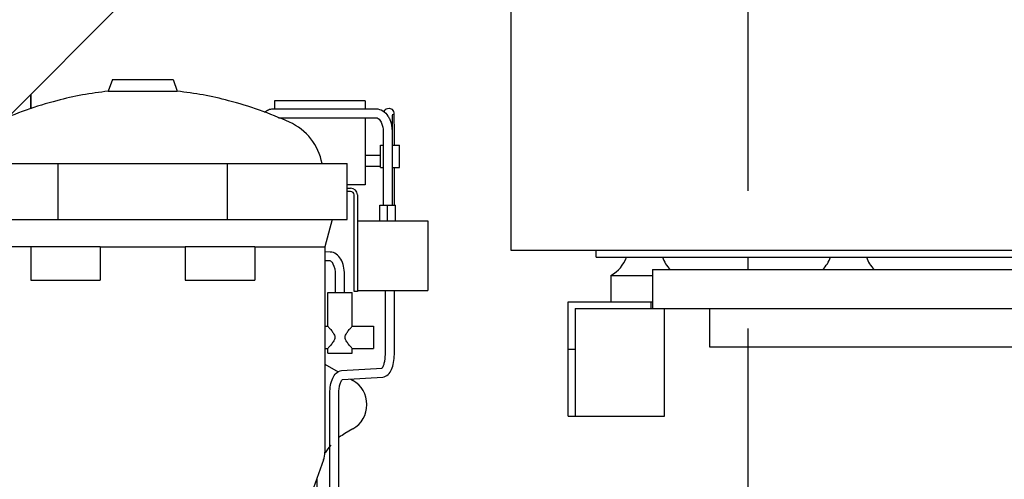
# Model space of a CAD drawing. Header units: millimetres. Extents: x 0 to 1189, y 0 to 841.
# Tile 38 of 135: x 396 to 432, y 279 to 295. Entities that reach past the tile are written whole.
import ezdxf

# ---------------------------------------------------------------- set-up
doc = ezdxf.new("R2010")
doc.units = ezdxf.units.MM
doc.header["$LTSCALE"] = 65.395
doc.linetypes.add('CENTER', pattern=[0.6, 0.375, -0.075, 0.075, -0.075])
for name, color, linetype in [('25007_030000_IMO-2_SKL_PBL1929', 7, 'CONTINUOUS'), ('25007_060000_IMO-2_SKL_PBL1882', 7, 'CONTINUOUS'), ('25007_060000_IMO-2_SKL_PBL1883', 7, 'CONTINUOUS'), ('25007_060000_IMO-2_SKL_PBL1884', 7, 'CONTINUOUS'), ('25007_060000_IMO-2_SKL_PBL1885', 7, 'CONTINUOUS'), ('25007_060000_IMO-2_SKL_PBL1886', 7, 'CONTINUOUS'), ('25007_060000_IMO-2_SKL_PBL1887', 7, 'CONTINUOUS'), ('25007_060000_IMO-2_SKL_PBL1888', 7, 'CONTINUOUS'), ('25007_060000_IMO-2_SKL_PBL1889', 7, 'CONTINUOUS'), ('25007_060000_IMO-2_SKL_PBL1891', 7, 'CONTINUOUS'), ('25007_060000_IMO-2_SKL_PBL1892', 7, 'CONTINUOUS'), ('25007_060000_IMO-2_SKL_PBL1894', 7, 'CONTINUOUS'), ('25007_060000_IMO-2_SKL_PBL1896', 7, 'CONTINUOUS'), ('25007_060000_IMO-2_SKL_PBL1897', 7, 'CONTINUOUS'), ('25007_060000_IMO-2_SKL_PBL1898', 7, 'CONTINUOUS'), ('25007_060000_IMO-2_SKL_PBL1899', 7, 'CONTINUOUS'), ('25007_060000_TLKGS_KGS_V_ABL1728', 7, 'CONTINUOUS'), ('25007_061000_TLKGS_KGS_V_ABL1762', 7, 'CONTINUOUS'), ('25007_062000_TLKGS_KGS_TL_V_ABL1729', 7, 'CONTINUOUS'), ('25007_116500_03_SIMPLE1_A_ABL1890', 7, 'CONTINUOUS'), ('25007_210700_21_SIMPLE1_A_ABL1928', 7, 'CONTINUOUS'), ('25007_452000_10_SIMPLE1_A_ABL1877', 7, 'CONTINUOUS'), ('25007_634500_05_SIMPLE1_A_ABL1865', 7, 'CONTINUOUS'), ('25007_641000_05_SIMPLE1_E_ABL1763', 7, 'CONTINUOUS'), ('25007_644000_01_SIMPLE1_C_ABL1811', 7, 'CONTINUOUS'), ('25007_644000_02_SIMPLE1_C_ABL1852', 7, 'CONTINUOUS'), ('25007_724700_04_SIMPLE1_A_ABL1730', 7, 'CONTINUOUS'), ('25007_725500_29_SIMPLE1_X#AF1_ABL1734', 7, 'CONTINUOUS'), ('25007_728000_05_SIMPLE1_F_ABL1740', 7, 'CONTINUOUS'), ('25007_765000_05_SIMPLE1_T1_X_PBL1843', 7, 'CONTINUOUS'), ('25007_765000_05_SIMPLE1_X_ABL1842', 7, 'CONTINUOUS'), ('25007_766000_04_SIMPLE1_X_ABL1895', 7, 'CONTINUOUS'), ('25007_833000_15_SIMPLE1_D_ABL1736', 7, 'CONTINUOUS'), ('25007_833000_15_SIMPLE1_T1_D_PBL1787', 7, 'CONTINUOUS'), ('25007_833200_01_SIMPLE1_X_ABL1732', 7, 'CONTINUOUS'), ('25007_884500_27_SIMPLE1_T1_X_PBL1924', 7, 'CONTINUOUS'), ('25007_884500_27_SIMPLE1_T3_X_PBL1920', 7, 'CONTINUOUS'), ('25007_884500_27_SIMPLE1_X_ABL1893', 7, 'CONTINUOUS'), ('25097_000000_IMO-2_SKL_PBL1901', 7, 'CONTINUOUS'), ('25097_000000_IMO-2_SKL_PBL1902', 7, 'CONTINUOUS'), ('25097_000000_IMO-2_SKL_PBL1903', 7, 'CONTINUOUS'), ('25097_000000_IMO-2_SKL_PBL1905', 7, 'CONTINUOUS'), ('25097_000000_IMO-2_SKL_PBL1907', 7, 'CONTINUOUS'), ('25097_000000_IMO-2_SKL_PBL1909', 7, 'CONTINUOUS'), ('25097_000000_IMO-2_SKL_PBL1910', 7, 'CONTINUOUS'), ('25097_000000_IMO-2_SKL_PBL1913', 7, 'CONTINUOUS'), ('25097_000000_TLKGS_MARKETING_ABL1723', 7, 'CONTINUOUS'), ('25097_000000_TRENNSTELLEN_TLKGS_PBL1904', 7, 'CONTINUOUS'), ('25097_030000_TLKGS_V_ABL1724', 7, 'CONTINUOUS'), ('25097_100000_TLKGS_V_ABL1879', 7, 'CONTINUOUS'), ('25097_111000_21_SIMPLE1_A_ABL1880', 7, 'CONTINUOUS'), ('25097_111000_21_SIMPLE1_T1_A_PBL1881', 7, 'CONTINUOUS'), ('25097_111200_24_SIMPLE1_X_ABL1906', 7, 'CONTINUOUS'), ('25097_171000_21_SIMPLE1_A_ABL1900', 7, 'CONTINUOUS'), ('25097_200000_TLKGS_V_ABL1927', 7, 'CONTINUOUS'), ('25097_700000_TLKGS_V_ABL1725', 7, 'CONTINUOUS'), ('25097_727000_27_SIMPLE1_B_ABL1726', 7, 'CONTINUOUS'), ('25097_727200_01_SIMPLE1_X_ABL1908', 7, 'CONTINUOUS'), ('25097_800000_TLKGS_V_ABL1911', 7, 'CONTINUOUS'), ('25097_832000_02_SIMPLE1_C_ABL1912', 7, 'CONTINUOUS'), ('9M25C_GENSET_STD_GRUNDRAHMEN_ABL1805', 7, 'CONTINUOUS'), ('9M25C_GENSET_STD_VERROHRUNG_ABL1743', 7, 'CONTINUOUS'), ('new_view_7_VBL1720', 7, 'CONTINUOUS')]:
    doc.layers.add(name, color=color, linetype=linetype)

# ---------------------------------------------------------------- blocks, each defined once
blk = doc.blocks.new('25097_000000_IMO-2_SKL_PBL1910', base_point=(488.34, 279.1))
at = {"layer": '25097_000000_IMO-2_SKL_PBL1910', "color": 40, "linetype": 'Continuous'}
blk.add_line((396.8, 291.772), (396.8, 292.284), dxfattribs=at)
blk = doc.blocks.new('25097_727000_27_SIMPLE1_B_ABL1726', base_point=(467.675, 307.393))
at = {"layer": '25097_000000_IMO-2_SKL_PBL1910'}
blk.add_blockref('25097_000000_IMO-2_SKL_PBL1910', (488.34, 279.1), dxfattribs=at)
blk = doc.blocks.new('25097_000000_IMO-2_SKL_PBL1909', base_point=(488.34, 279.1))
at = {"layer": '25097_000000_IMO-2_SKL_PBL1909', "color": 40, "linetype": 'Continuous'}
blk.add_line((396.8, 291.772), (396.8, 292.284), dxfattribs=at)
blk = doc.blocks.new('25097_727200_01_SIMPLE1_X_ABL1908', base_point=(488.34, 282.3801))
at = {"layer": '25097_000000_IMO-2_SKL_PBL1909'}
blk.add_blockref('25097_000000_IMO-2_SKL_PBL1909', (488.34, 279.1), dxfattribs=at)
blk = doc.blocks.new('25097_700000_TLKGS_V_ABL1725', base_point=(467.675, 307.393))
at = {"layer": '25097_727000_27_SIMPLE1_B_ABL1726'}
blk.add_blockref('25097_727000_27_SIMPLE1_B_ABL1726', (467.675, 307.393), dxfattribs=at)
at = {"layer": '25097_727200_01_SIMPLE1_X_ABL1908'}
blk.add_blockref('25097_727200_01_SIMPLE1_X_ABL1908', (488.34, 282.38), dxfattribs=at)
blk = doc.blocks.new('25097_111000_21_SIMPLE1_T1_A_PBL1881', base_point=(488.7, 279.1))
at = {"layer": '25097_111000_21_SIMPLE1_T1_A_PBL1881', "color": 7, "linetype": 'Continuous'}
blk.add_line((396.8, 292.284), (396.8, 291.772), dxfattribs=at)
blk = doc.blocks.new('25097_000000_IMO-2_SKL_PBL1905', base_point=(488.34, 279.1))
at = {"layer": '25097_000000_IMO-2_SKL_PBL1905', "color": 40, "linetype": 'Continuous'}
blk.add_line((396.8, 291.772), (396.8, 292.284), dxfattribs=at)
blk = doc.blocks.new('25097_111000_21_SIMPLE1_A_ABL1880', base_point=(488.7, 282.38))
at = {"layer": '25097_000000_IMO-2_SKL_PBL1905'}
blk.add_blockref('25097_000000_IMO-2_SKL_PBL1905', (488.34, 279.1), dxfattribs=at)
at = {"layer": '25097_111000_21_SIMPLE1_T1_A_PBL1881'}
blk.add_blockref('25097_111000_21_SIMPLE1_T1_A_PBL1881', (488.7, 279.1), dxfattribs=at)
blk = doc.blocks.new('25097_000000_IMO-2_SKL_PBL1901', base_point=(488.34, 279.1))
at = {"layer": '25097_000000_IMO-2_SKL_PBL1901', "color": 40, "linetype": 'Continuous'}
blk.add_line((396.8, 291.772), (396.8, 292.284), dxfattribs=at)
blk = doc.blocks.new('25097_171000_21_SIMPLE1_A_ABL1900', base_point=(488.34, 282.38))
at = {"layer": '25097_000000_IMO-2_SKL_PBL1901'}
blk.add_blockref('25097_000000_IMO-2_SKL_PBL1901', (488.34, 279.1), dxfattribs=at)
blk = doc.blocks.new('25097_000000_IMO-2_SKL_PBL1907', base_point=(488.34, 279.1))
at = {"layer": '25097_000000_IMO-2_SKL_PBL1907', "color": 40, "linetype": 'Continuous'}
blk.add_line((396.8, 291.772), (396.8, 292.284), dxfattribs=at)
blk = doc.blocks.new('25097_111200_24_SIMPLE1_X_ABL1906', base_point=(488.34, 279.1))
at = {"layer": '25097_000000_IMO-2_SKL_PBL1907'}
blk.add_blockref('25097_000000_IMO-2_SKL_PBL1907', (488.34, 279.1), dxfattribs=at)
blk = doc.blocks.new('25097_100000_TLKGS_V_ABL1879', base_point=(488.7, 282.3801))
at = {"layer": '25097_111000_21_SIMPLE1_A_ABL1880'}
blk.add_blockref('25097_111000_21_SIMPLE1_A_ABL1880', (488.7, 282.3801), dxfattribs=at)
at = {"layer": '25097_111200_24_SIMPLE1_X_ABL1906'}
blk.add_blockref('25097_111200_24_SIMPLE1_X_ABL1906', (488.34, 279.1), dxfattribs=at)
at = {"layer": '25097_171000_21_SIMPLE1_A_ABL1900'}
blk.add_blockref('25097_171000_21_SIMPLE1_A_ABL1900', (488.34, 282.3801), dxfattribs=at)
blk = doc.blocks.new('25097_000000_IMO-2_SKL_PBL1913', base_point=(488.34, 279.1))
at = {"layer": '25097_000000_IMO-2_SKL_PBL1913', "color": 40, "linetype": 'Continuous'}
blk.add_line((396.8, 291.772), (396.8, 292.284), dxfattribs=at)
blk = doc.blocks.new('25097_832000_02_SIMPLE1_C_ABL1912', base_point=(488.34, 282.38))
at = {"layer": '25097_000000_IMO-2_SKL_PBL1913'}
blk.add_blockref('25097_000000_IMO-2_SKL_PBL1913', (488.34, 279.1), dxfattribs=at)
blk = doc.blocks.new('25097_800000_TLKGS_V_ABL1911', base_point=(488.34, 282.3801))
at = {"layer": '25097_832000_02_SIMPLE1_C_ABL1912'}
blk.add_blockref('25097_832000_02_SIMPLE1_C_ABL1912', (488.34, 282.3801), dxfattribs=at)
blk = doc.blocks.new('25007_030000_IMO-2_SKL_PBL1929', base_point=(422.4, 268.04))
at = {"layer": '25007_030000_IMO-2_SKL_PBL1929', "color": 40, "linetype": 'Continuous'}
for p, q in [((422.4, 286.04), (422.4, 286.48)), ((422.4, 278.1), (422.4, 283.28)), ((422.4, 249.6), (422.4, 257.9))]:
    blk.add_line(p, q, dxfattribs=at)
blk = doc.blocks.new('25007_210700_21_SIMPLE1_A_ABL1928', base_point=(422.4, 268.04))
at = {"layer": '25007_030000_IMO-2_SKL_PBL1929'}
blk.add_blockref('25007_030000_IMO-2_SKL_PBL1929', (422.4, 268.04), dxfattribs=at)
blk = doc.blocks.new('25097_200000_TLKGS_V_ABL1927', base_point=(491.2, 274.9))
at = {"layer": '25007_210700_21_SIMPLE1_A_ABL1928'}
blk.add_blockref('25007_210700_21_SIMPLE1_A_ABL1928', (422.4, 268.04), dxfattribs=at)
blk = doc.blocks.new('25097_030000_TLKGS_V_ABL1724', base_point=(468.035, 307.393))
at = {"layer": '25097_100000_TLKGS_V_ABL1879'}
blk.add_blockref('25097_100000_TLKGS_V_ABL1879', (488.7, 282.38), dxfattribs=at)
at = {"layer": '25097_200000_TLKGS_V_ABL1927'}
blk.add_blockref('25097_200000_TLKGS_V_ABL1927', (491.2, 274.9), dxfattribs=at)
at = {"layer": '25097_700000_TLKGS_V_ABL1725'}
blk.add_blockref('25097_700000_TLKGS_V_ABL1725', (467.675, 307.393), dxfattribs=at)
at = {"layer": '25097_800000_TLKGS_V_ABL1911'}
blk.add_blockref('25097_800000_TLKGS_V_ABL1911', (488.34, 282.38), dxfattribs=at)
blk = doc.blocks.new('25007_060000_IMO-2_SKL_PBL1889', base_point=(413.9, 279.1))
at = {"layer": '25007_060000_IMO-2_SKL_PBL1889', "color": 40, "linetype": 'Continuous'}
blk.add_line((396.8, 291.772), (396.8, 292.284), dxfattribs=at)
blk = doc.blocks.new('25007_724700_04_SIMPLE1_A_ABL1730', base_point=(383.661, 293.421))
at = {"layer": '25007_060000_IMO-2_SKL_PBL1889'}
blk.add_blockref('25007_060000_IMO-2_SKL_PBL1889', (413.9, 279.1), dxfattribs=at)
blk = doc.blocks.new('25007_060000_IMO-2_SKL_PBL1886', base_point=(413.9, 279.1))
at = {"layer": '25007_060000_IMO-2_SKL_PBL1886', "color": 40, "linetype": 'Continuous'}
blk.add_line((396.8, 291.772), (396.8, 292.284), dxfattribs=at)
blk = doc.blocks.new('25007_833200_01_SIMPLE1_X_ABL1732', base_point=(397.327, 279.1))
at = {"layer": '25007_060000_IMO-2_SKL_PBL1886'}
blk.add_blockref('25007_060000_IMO-2_SKL_PBL1886', (413.9, 279.1), dxfattribs=at)
blk = doc.blocks.new('25007_060000_IMO-2_SKL_PBL1888', base_point=(413.9, 279.1))
at = {"layer": '25007_060000_IMO-2_SKL_PBL1888', "color": 40, "linetype": 'Continuous'}
blk.add_line((396.8, 291.772), (396.8, 292.284), dxfattribs=at)
blk = doc.blocks.new('25007_725500_29_SIMPLE1_X#AF1_ABL1734', base_point=(391.971, 307.239))
at = {"layer": '25007_060000_IMO-2_SKL_PBL1888'}
blk.add_blockref('25007_060000_IMO-2_SKL_PBL1888', (413.9, 279.1), dxfattribs=at)
blk = doc.blocks.new('25007_833000_15_SIMPLE1_T1_D_PBL1787', base_point=(397.85, 296.696))
at = {"layer": '25007_833000_15_SIMPLE1_T1_D_PBL1787', "color": 7, "linetype": 'Continuous'}
for p, q in [((410.9, 306.816), (410.9, 307.416)), ((410.9, 307.416), (415.1, 307.416)), ((415.1, 306.816), (415.1, 307.416)), ((410.9, 306.816), (415.1, 306.816)), ((400.828, 299.513), (408.272, 302.215)), ((401.852, 296.693), (409.296, 299.395)), ((392.893, 292.616), (397.931, 297.666)), ((395.979, 291.46), (400.055, 295.547)), ((380.6, 292.165), (380.6, 293.376)), ((381.4, 293.376), (380.6, 293.376)), ((381.4, 291.807), (381.4, 293.376)), ((388.68, 291.176), (389.424, 291.176)), ((380.6, 289.3), (380.6, 289.676)), ((381.4, 285.976), (381.4, 289.676)), ((381.4, 288.176), (383.163, 288.176)), ((386.763, 288.176), (388.752, 288.176)), ((386.9, 287.104), (386.9, 288.176)), ((389.087, 288.176), (389.424, 288.176)), ((391.1, 288.367), (391.1, 287.104)), ((390.5, 286.745), (387.5, 286.745)), ((390.5, 286.54), (387.5, 286.54)), ((381.4, 285.976), (380.6, 285.976))]:
    blk.add_line(p, q, dxfattribs=at)
for centre, radius, start, end in [((406.6, 306.821), 4.9, 289.9548, 359.9405), ((406.6, 306.821), 7.9, 289.9548, 359.9631), ((403.524, 292.087), 7.9, 109.9548, 135.0723), ((403.524, 292.087), 4.9, 109.9548, 135.0723), ((389.424, 296.076), 4.9, 270, 315.0723), ((389.424, 296.076), 7.9, 270, 300.8558)]:
    blk.add_arc(centre, radius, start, end, dxfattribs=at)
for points, knots in [([(390.239, 288.227), (390.137, 287.984), (389.764, 287.549), (388.951, 287.309), (388.128, 287.517), (387.737, 287.936), (387.623, 288.175)], [0, 0, 0, 0, 0.245797, 0.499499, 0.753555, 1, 1, 1, 1]), ([(389.087, 288.176), (389.06, 288.176), (388.948, 288.176), (388.836, 288.176), (388.752, 288.176)], [0, 0, 0, 0, 0.246273, 1, 1, 1, 1]), ([(387.5, 286.745), (387.422, 286.745), (387.266, 286.774), (387.067, 286.898), (386.932, 287.085), (386.9, 287.235), (386.9, 287.309)], [0, 0, 0, 0, 0.257136, 0.510151, 0.757222, 1, 1, 1, 1]), ([(391.1, 287.309), (391.1, 287.235), (391.068, 287.085), (390.933, 286.898), (390.734, 286.774), (390.578, 286.745), (390.5, 286.745)], [0, 0, 0, 0, 0.242778, 0.489849, 0.742864, 1, 1, 1, 1]), ([(387.5, 286.54), (387.422, 286.54), (387.266, 286.569), (387.067, 286.693), (386.932, 286.88), (386.9, 287.03), (386.9, 287.104)], [0, 0, 0, 0, 0.257136, 0.510151, 0.757222, 1, 1, 1, 1]), ([(391.1, 287.104), (391.1, 287.03), (391.068, 286.88), (390.933, 286.693), (390.734, 286.569), (390.578, 286.54), (390.5, 286.54)], [0, 0, 0, 0, 0.242778, 0.489849, 0.742864, 1, 1, 1, 1])]:
    blk.add_open_spline(points, degree=3, knots=knots, dxfattribs=at)
blk = doc.blocks.new('25007_060000_IMO-2_SKL_PBL1892', base_point=(413.9, 279.1))
at = {"layer": '25007_060000_IMO-2_SKL_PBL1892', "color": 40, "linetype": 'Continuous'}
blk.add_line((396.8, 291.772), (396.8, 292.284), dxfattribs=at)
blk = doc.blocks.new('25007_833000_15_SIMPLE1_D_ABL1736', base_point=(398.54, 283.27))
at = {"layer": '25007_060000_IMO-2_SKL_PBL1892'}
blk.add_blockref('25007_060000_IMO-2_SKL_PBL1892', (413.9, 279.1), dxfattribs=at)
at = {"layer": '25007_833000_15_SIMPLE1_T1_D_PBL1787'}
blk.add_blockref('25007_833000_15_SIMPLE1_T1_D_PBL1787', (397.85, 296.696), dxfattribs=at)
blk = doc.blocks.new('25007_060000_IMO-2_SKL_PBL1887', base_point=(413.9, 279.1))
at = {"layer": '25007_060000_IMO-2_SKL_PBL1887', "color": 40, "linetype": 'Continuous'}
blk.add_line((396.8, 291.772), (396.8, 292.284), dxfattribs=at)
blk = doc.blocks.new('25007_728000_05_SIMPLE1_F_ABL1740', base_point=(398.56, 284.9))
at = {"layer": '25007_060000_IMO-2_SKL_PBL1887'}
blk.add_blockref('25007_060000_IMO-2_SKL_PBL1887', (413.9, 279.1), dxfattribs=at)
blk = doc.blocks.new('25007_060000_IMO-2_SKL_PBL1891', base_point=(413.9, 279.1))
at = {"layer": '25007_060000_IMO-2_SKL_PBL1891', "color": 40, "linetype": 'Continuous'}
blk.add_line((396.8, 291.772), (396.8, 292.284), dxfattribs=at)
blk = doc.blocks.new('25007_116500_03_SIMPLE1_A_ABL1890', base_point=(413.9, 295.16))
at = {"layer": '25007_060000_IMO-2_SKL_PBL1891'}
blk.add_blockref('25007_060000_IMO-2_SKL_PBL1891', (413.9, 279.1), dxfattribs=at)
blk = doc.blocks.new('25007_062000_TLKGS_KGS_TL_V_ABL1729', base_point=(383.661, 307.239))
at = {"layer": '25007_116500_03_SIMPLE1_A_ABL1890'}
blk.add_blockref('25007_116500_03_SIMPLE1_A_ABL1890', (413.9, 295.16), dxfattribs=at)
at = {"layer": '25007_724700_04_SIMPLE1_A_ABL1730'}
blk.add_blockref('25007_724700_04_SIMPLE1_A_ABL1730', (383.661, 293.421), dxfattribs=at)
at = {"layer": '25007_725500_29_SIMPLE1_X#AF1_ABL1734'}
blk.add_blockref('25007_725500_29_SIMPLE1_X#AF1_ABL1734', (391.971, 307.239), dxfattribs=at)
at = {"layer": '25007_728000_05_SIMPLE1_F_ABL1740'}
blk.add_blockref('25007_728000_05_SIMPLE1_F_ABL1740', (398.56, 284.9), dxfattribs=at)
at = {"layer": '25007_833000_15_SIMPLE1_D_ABL1736'}
blk.add_blockref('25007_833000_15_SIMPLE1_D_ABL1736', (398.54, 283.27), dxfattribs=at)
at = {"layer": '25007_833200_01_SIMPLE1_X_ABL1732'}
blk.add_blockref('25007_833200_01_SIMPLE1_X_ABL1732', (397.327, 279.1), dxfattribs=at)
blk = doc.blocks.new('25007_060000_IMO-2_SKL_PBL1885', base_point=(413.9, 279.1))
at = {"layer": '25007_060000_IMO-2_SKL_PBL1885', "color": 40, "linetype": 'Continuous'}
blk.add_line((396.8, 291.772), (396.8, 292.284), dxfattribs=at)
blk = doc.blocks.new('25007_641000_05_SIMPLE1_E_ABL1763', base_point=(407.18, 279.1))
at = {"layer": '25007_060000_IMO-2_SKL_PBL1885'}
blk.add_blockref('25007_060000_IMO-2_SKL_PBL1885', (413.9, 279.1), dxfattribs=at)
blk = doc.blocks.new('25007_060000_IMO-2_SKL_PBL1897', base_point=(413.9, 279.1))
at = {"layer": '25007_060000_IMO-2_SKL_PBL1897', "color": 40, "linetype": 'Continuous'}
blk.add_line((396.8, 291.772), (396.8, 292.284), dxfattribs=at)
blk = doc.blocks.new('25007_644000_01_SIMPLE1_C_ABL1811', base_point=(407.56, 279.1))
at = {"layer": '25007_060000_IMO-2_SKL_PBL1897'}
blk.add_blockref('25007_060000_IMO-2_SKL_PBL1897', (413.9, 279.1), dxfattribs=at)
blk = doc.blocks.new('25007_765000_05_SIMPLE1_T1_X_PBL1843', base_point=(401.502, 277.956))
at = {"layer": '25007_765000_05_SIMPLE1_T1_X_PBL1843', "color": 7, "linetype": 'Continuous'}
for p, q in [((399.712, 292.816), (399.56, 292.392)), ((399.712, 292.816), (401.872, 292.816)), ((401.872, 292.816), (402.024, 292.392)), ((399.56, 292.392), (402.024, 292.392)), ((405.492, 292.051), (405.492, 291.767)), ((408.732, 292.051), (405.492, 292.051)), ((408.732, 292.051), (408.732, 291.767)), ((405.443, 291.767), (409.121, 291.767)), ((409.583, 291.774), (409.527, 291.768)), ((409.597, 291.775), (409.583, 291.774)), ((405.638, 291.447), (409.121, 291.447)), ((408.732, 291.447), (408.732, 289.056)), ((409.372, 290.967), (409.372, 288.327)), ((409.692, 290.969), (409.692, 288.327)), ((409.772, 290.476), (409.772, 290.975)), ((409.272, 289.956), (409.272, 290.476)), ((409.272, 290.476), (409.372, 290.476)), ((409.692, 290.476), (409.952, 290.476)), ((409.952, 289.676), (409.952, 290.476)), ((408.732, 290.116), (409.272, 290.116)), ((393.492, 287.816), (393.492, 289.816)), ((393.492, 289.816), (408.092, 289.816)), ((397.768, 287.816), (397.768, 289.816)), ((403.816, 287.816), (403.816, 289.816)), ((408.092, 287.816), (408.092, 289.816)), ((408.732, 289.716), (409.272, 289.716)), ((409.272, 289.676), (409.272, 289.876)), ((409.272, 289.676), (409.372, 289.676)), ((409.692, 289.676), (409.952, 289.676)), ((409.772, 288.327), (409.772, 289.676)), ((408.732, 289.056), (408.092, 289.056)), ((408.092, 288.936), (408.212, 288.936)), ((408.212, 288.816), (408.092, 288.816)), ((408.332, 285.256), (408.332, 288.696)), ((408.452, 288.696), (408.452, 285.256)), ((409.252, 287.767), (409.252, 288.327)), ((409.252, 288.327), (409.812, 288.327)), ((409.532, 287.767), (409.532, 288.327)), ((409.812, 287.767), (409.812, 288.327)), ((393.492, 287.816), (408.092, 287.816)), ((394.032, 287.816), (394.292, 286.846)), ((407.552, 287.816), (407.292, 286.846)), ((408.452, 287.767), (410.972, 287.767)), ((410.972, 287.767), (410.972, 285.287)), ((394.292, 286.846), (394.292, 279.518)), ((396.792, 286.846), (394.292, 286.846)), ((396.792, 286.856), (396.792, 285.656)), ((396.792, 286.856), (399.261, 286.856)), ((399.273, 286.846), (399.261, 286.856)), ((399.273, 286.846), (399.273, 285.656)), ((399.273, 286.846), (402.311, 286.846)), ((402.323, 286.856), (402.311, 286.846)), ((402.311, 286.846), (402.311, 285.656)), ((402.323, 286.856), (404.792, 286.856)), ((404.792, 286.856), (404.792, 285.656)), ((404.792, 286.846), (407.292, 286.846)), ((407.292, 286.846), (407.292, 279.518)), ((407.483, 286.66), (407.292, 286.662)), ((407.48, 286.34), (407.292, 286.342)), ((407.672, 285.216), (407.672, 285.86)), ((407.992, 285.216), (407.992, 285.86)), ((396.792, 285.656), (399.273, 285.656)), ((402.311, 285.656), (404.792, 285.656)), ((407.392, 284.016), (407.392, 285.216)), ((407.392, 285.216), (408.272, 285.216)), ((408.272, 284.016), (408.272, 285.216)), ((408.452, 285.256), (408.332, 285.256)), ((408.452, 285.287), (410.972, 285.287)), ((409.452, 282.999), (409.452, 285.287)), ((409.772, 282.999), (409.772, 285.287)), ((407.292, 284.016), (407.392, 284.016)), ((408.272, 284.016), (409.032, 284.016)), ((409.032, 284.016), (409.032, 283.216)), ((407.292, 283.216), (407.392, 283.216)), ((407.392, 283.056), (407.392, 283.216)), ((407.392, 283.056), (408.272, 283.056)), ((408.272, 283.056), (408.272, 283.216)), ((408.272, 283.216), (409.032, 283.216)), ((407.292, 282.658), (407.761, 282.388)), ((407.886, 282.428), (409.338, 282.519)), ((407.916, 282.109), (409.358, 282.2)), ((408.213, 282.128), (408.291, 282.082)), ((407.472, 276.532), (407.472, 281.628)), ((407.792, 276.532), (407.792, 281.628)), ((408.292, 280.35), (408.007, 280.185)), ((394.34, 279.245), (394.763, 278.08)), ((407.244, 279.245), (406.821, 278.08)), ((407.007, 278.453), (407.007, 276.116)), ((394.792, 277.916), (394.792, 273.365)), ((406.792, 277.916), (406.792, 273.896)), ((407.192, 274.716), (407.192, 276.532)), ((407.192, 276.532), (408.072, 276.532)), ((408.072, 275.816), (408.072, 276.532)), ((406.792, 276.116), (407.192, 276.116)), ((392.112, 267.616), (392.112, 275.616)), ((393.112, 275.616), (392.112, 275.616)), ((393.112, 267.616), (393.112, 275.616)), ((396.792, 275.856), (396.792, 274.656)), ((396.792, 275.856), (399.416, 275.856)), ((399.416, 275.856), (399.416, 274.656)), ((402.168, 275.856), (402.168, 274.656)), ((402.168, 275.856), (404.792, 275.856)), ((404.792, 275.856), (404.792, 274.656)), ((408.072, 275.816), (408.832, 275.816)), ((408.832, 275.816), (408.832, 273.432)), ((408.832, 275.769), (409.152, 275.769)), ((409.152, 275.769), (409.152, 273.432)), ((408.832, 275.165), (409.152, 275.165)), ((407.192, 274.872), (408.072, 274.872)), ((408.072, 274.872), (408.072, 275.016)), ((408.072, 275.016), (408.832, 275.016)), ((396.792, 274.656), (399.416, 274.656)), ((402.168, 274.656), (404.792, 274.656)), ((406.792, 274.716), (407.192, 274.716)), ((392.112, 274.386), (392.032, 274.386)), ((394.792, 273.856), (393.112, 273.856)), ((406.787, 273.896), (406.992, 273.896)), ((406.992, 273.896), (406.992, 269.336)), ((408.01, 273.845), (408.29, 273.684)), ((408.832, 273.774), (409.152, 273.774)), ((408.832, 273.432), (409.152, 273.432)), ((406.727, 273.256), (406.727, 272.656)), ((406.435, 272.256), (406.992, 272.256)), ((406.273, 271.856), (406.273, 269.936)), ((408.292, 271.951), (406.992, 271.2)), ((394.794, 269.867), (394.793, 269.936)), ((394.932, 269.376), (393.112, 269.376)), ((406.263, 269.336), (406.992, 269.336)), ((392.112, 268.846), (392.032, 268.846)), ((396.592, 268.985), (396.592, 268.216)), ((404.992, 268.985), (404.992, 268.216)), ((396.592, 268.736), (395.992, 268.736)), ((398.468, 268.736), (403.116, 268.736)), ((405.592, 268.736), (404.992, 268.736)), ((404.992, 268.216), (396.592, 268.216)), ((398.692, 268.216), (398.692, 266.696)), ((402.892, 268.216), (402.892, 266.696)), ((393.112, 267.616), (392.112, 267.616)), ((402.892, 266.696), (398.692, 266.696)), ((400.292, 266.696), (400.292, 263.096)), ((401.292, 266.696), (401.292, 263.096))]:
    blk.add_line(p, q, dxfattribs=at)
for centre, radius, start, end in [((400.792, 280.461), 11.995, 95.8954, 104.8001), ((400.792, 280.461), 11.995, 75.1999, 84.1046), ((401.386, 278.213), 14.32, 104.8001, 114.0262), ((400.198, 278.213), 14.32, 65.9738, 75.1999), ((408.913, 291.1), 0.432, 32.3628, 32.9543), ((396.378, 289.447), 2.02, 114.0262, 169.4728), ((405.206, 289.447), 2.02, 10.5272, 65.9738), ((408.212, 288.696), 0.24, 0, 90), ((408.212, 288.696), 0.12, 0, 90), ((407.792, 281.216), 1, 300, 60.0419), ((409.007, 278.453), 2, 120, 126.9449), ((409.007, 278.453), 2, 138.8095, 148.706), ((395.092, 279.518), 0.8, 180, 199.9645), ((406.492, 279.518), 0.8, 340.0355, 360), ((409.007, 278.453), 2, 175.255, 180), ((394.312, 277.916), 0.48, 0, 19.9645), ((407.272, 277.916), 0.48, 160.0355, 180), ((409.007, 275.579), 2, 202.7407, 240.1208), ((407.792, 272.817), 1, 300, 60.1208), ((405.172, 269.936), 1.101, 349.5171, 359.9832), ((395.992, 269.936), 1.2, 183.2772, 270), ((405.592, 269.936), 1.2, 270, 330), ((400.792, 263.096), 0.5, 180, 360)]:
    blk.add_arc(centre, radius, start, end, dxfattribs=at)
blk.add_ellipse((408.933, 289.916), major_axis=(0.346, 0), ratio=0.57735, start_param=6.08285, end_param=6.48352, dxfattribs=at)
for points, knots in [([(405.139, 291.648), (405.181, 291.684), (405.277, 291.745), (405.389, 291.767), (405.443, 291.767)], [0, 0, 0, 0, 0.505773, 1, 1, 1, 1]), ([(409.121, 291.767), (409.204, 291.767), (409.377, 291.713), (409.497, 291.583), (409.545, 291.509)], [0, 0, 0, 0, 0.485406, 1, 1, 1, 1]), ([(409.527, 291.768), (409.498, 291.765), (409.443, 291.743), (409.407, 291.696), (409.396, 291.67)], [0, 0, 0, 0, 0.506084, 1, 1, 1, 1]), ([(409.772, 290.975), (409.772, 291.071), (409.772, 291.209), (409.769, 291.382), (409.768, 291.484), (409.765, 291.561), (409.763, 291.636), (409.732, 291.735), (409.645, 291.776), (409.597, 291.775)], [0, 0, 0, 0, 0.325534, 0.466489, 0.582853, 0.66946, 0.727947, 0.838178, 1, 1, 1, 1]), ([(409.121, 291.447), (409.132, 291.447), (409.199, 291.436), (409.249, 291.378), (409.278, 291.331)], [0, 0, 0, 0, 0.168402, 1, 1, 1, 1]), ([(409.278, 291.331), (409.293, 291.307), (409.351, 291.195), (409.372, 291.066), (409.372, 290.967)], [0, 0, 0, 0, 0.221535, 1, 1, 1, 1]), ([(409.545, 291.509), (409.569, 291.471), (409.657, 291.304), (409.692, 291.111), (409.692, 290.967)], [0, 0, 0, 0, 0.238432, 1, 1, 1, 1]), ([(409.701, 291.582), (409.703, 291.602), (409.696, 291.502), (409.697, 291.461), (409.694, 291.338), (409.693, 291.182), (409.692, 291.042), (409.692, 290.969)], [0, 0, 0, 0, 0.098203, 0.199508, 0.326828, 0.64096, 1, 1, 1, 1]), ([(407.992, 285.86), (407.992, 285.958), (407.971, 286.148), (407.878, 286.403), (407.718, 286.601), (407.559, 286.659), (407.483, 286.66)], [0, 0, 0, 0, 0.284257, 0.546251, 0.780028, 1, 1, 1, 1]), ([(407.672, 285.86), (407.672, 285.986), (407.644, 286.159), (407.543, 286.31), (407.494, 286.34), (407.48, 286.34)], [0, 0, 0, 0, 0.703964, 0.919294, 1, 1, 1, 1]), ([(407.392, 284.016), (407.403, 284.004), (407.439, 283.964), (407.508, 283.884), (407.598, 283.773), (407.649, 283.671), (407.649, 283.616)], [0, 0, 0, 0, 0.097647, 0.339837, 0.655065, 1, 1, 1, 1]), ([(408.015, 283.616), (408.015, 283.671), (408.066, 283.773), (408.156, 283.884), (408.225, 283.964), (408.261, 284.004), (408.272, 284.016)], [0, 0, 0, 0, 0.344935, 0.660164, 0.902353, 1, 1, 1, 1]), ([(407.649, 283.616), (407.649, 283.561), (407.598, 283.459), (407.508, 283.348), (407.439, 283.268), (407.403, 283.228), (407.392, 283.216)], [0, 0, 0, 0, 0.344935, 0.660163, 0.902353, 1, 1, 1, 1]), ([(408.272, 283.216), (408.261, 283.228), (408.225, 283.268), (408.156, 283.348), (408.066, 283.459), (408.015, 283.561), (408.015, 283.616)], [0, 0, 0, 0, 0.097647, 0.339837, 0.655065, 1, 1, 1, 1]), ([(409.333, 282.523), (409.35, 282.539), (409.382, 282.595), (409.437, 282.751), (409.452, 282.896), (409.452, 282.999)], [0, 0, 0, 0, 0.140371, 0.378355, 1, 1, 1, 1]), ([(409.358, 282.2), (409.428, 282.204), (409.568, 282.275), (409.688, 282.477), (409.757, 282.723), (409.772, 282.904), (409.772, 282.999)], [0, 0, 0, 0, 0.215561, 0.442948, 0.706961, 1, 1, 1, 1]), ([(407.472, 281.628), (407.472, 281.723), (407.487, 281.904), (407.556, 282.151), (407.676, 282.352), (407.816, 282.423), (407.886, 282.428)], [0, 0, 0, 0, 0.293041, 0.557055, 0.784441, 1, 1, 1, 1]), ([(409.327, 282.517), (409.328, 282.518), (409.33, 282.52), (409.332, 282.522), (409.333, 282.523)], [0, 0, 0, 0, 0.411214, 1, 1, 1, 1]), ([(407.792, 281.628), (407.792, 281.688), (407.799, 281.801), (407.83, 281.952), (407.872, 282.053), (407.904, 282.102), (407.918, 282.111)], [0, 0, 0, 0, 0.352594, 0.666958, 0.900713, 1, 1, 1, 1]), ([(407.192, 275.816), (407.203, 275.804), (407.239, 275.764), (407.308, 275.684), (407.398, 275.573), (407.475, 275.416), (407.398, 275.259), (407.308, 275.148), (407.239, 275.068), (407.203, 275.028), (407.192, 275.016)], [0, 0, 0, 0, 0.048824, 0.16992, 0.327537, 0.5, 0.672463, 0.83008, 0.951176, 1, 1, 1, 1]), ([(407.815, 275.416), (407.815, 275.495), (407.916, 275.64), (408.018, 275.756), (408.072, 275.816)], [0, 0, 0, 0, 0.495813, 1, 1, 1, 1]), ([(408.072, 275.016), (408.018, 275.076), (407.916, 275.192), (407.815, 275.337), (407.815, 275.416)], [0, 0, 0, 0, 0.504187, 1, 1, 1, 1]), ([(406.787, 273.896), (406.783, 273.896), (406.78, 273.872), (406.77, 273.843), (406.761, 273.78), (406.751, 273.704), (406.741, 273.607), (406.73, 273.457), (406.727, 273.338), (406.727, 273.256)], [0, 0, 0, 0, 0.021457, 0.079464, 0.172368, 0.296633, 0.447569, 0.619529, 1, 1, 1, 1]), ([(394.793, 269.936), (394.797, 270.197), (394.836, 270.774), (394.861, 271.666), (394.831, 272.548), (394.792, 273.113), (394.792, 273.365)], [0, 0, 0, 0, 0.228344, 0.505544, 0.779848, 1, 1, 1, 1]), ([(406.727, 272.656), (406.727, 272.605), (406.725, 272.51), (406.711, 272.383), (406.698, 272.303), (406.668, 272.256), (406.654, 272.256)], [0, 0, 0, 0, 0.369969, 0.683428, 0.896842, 1, 1, 1, 1]), ([(406.435, 272.256), (406.413, 272.256), (406.364, 272.222), (406.318, 272.134), (406.282, 272.007), (406.273, 271.909), (406.273, 271.856)], [0, 0, 0, 0, 0.138912, 0.35532, 0.651981, 1, 1, 1, 1]), ([(406.255, 269.736), (406.246, 269.685), (406.229, 269.591), (406.214, 269.479), (406.213, 269.406), (406.219, 269.368), (406.236, 269.341), (406.255, 269.336), (406.263, 269.336)], [0, 0, 0, 0, 0.36337, 0.671268, 0.788492, 0.876534, 0.940755, 1, 1, 1, 1]), ([(397.192, 268.985), (397.119, 269.021), (397.013, 269.074), (396.869, 269.121), (396.755, 269.14), (396.629, 269.11), (396.592, 269.022), (396.592, 268.985)], [0, 0, 0, 0, 0.347239, 0.505692, 0.64327, 0.843606, 1, 1, 1, 1]), ([(398.468, 268.736), (398.141, 268.736), (397.698, 268.777), (397.29, 268.936), (397.192, 268.985)], [0, 0, 0, 0, 0.749494, 1, 1, 1, 1]), ([(404.392, 268.985), (404.294, 268.936), (403.886, 268.777), (403.443, 268.736), (403.116, 268.736)], [0, 0, 0, 0, 0.250506, 1, 1, 1, 1]), ([(404.992, 268.985), (404.992, 269.022), (404.955, 269.11), (404.829, 269.14), (404.715, 269.121), (404.571, 269.074), (404.465, 269.021), (404.392, 268.985)], [0, 0, 0, 0, 0.156394, 0.35673, 0.494307, 0.65276, 1, 1, 1, 1])]:
    blk.add_open_spline(points, degree=3, knots=knots, dxfattribs=at)
blk = doc.blocks.new('25007_060000_IMO-2_SKL_PBL1899', base_point=(413.9, 279.1))
at = {"layer": '25007_060000_IMO-2_SKL_PBL1899', "color": 40, "linetype": 'Continuous'}
blk.add_line((396.8, 291.772), (396.8, 292.284), dxfattribs=at)
blk = doc.blocks.new('25007_765000_05_SIMPLE1_X_ABL1842', base_point=(411.116, 279.1))
at = {"layer": '25007_060000_IMO-2_SKL_PBL1899'}
blk.add_blockref('25007_060000_IMO-2_SKL_PBL1899', (413.9, 279.1), dxfattribs=at)
at = {"layer": '25007_765000_05_SIMPLE1_T1_X_PBL1843'}
blk.add_blockref('25007_765000_05_SIMPLE1_T1_X_PBL1843', (401.502, 277.956), dxfattribs=at)
blk = doc.blocks.new('25007_060000_IMO-2_SKL_PBL1898', base_point=(413.9, 279.1))
at = {"layer": '25007_060000_IMO-2_SKL_PBL1898', "color": 40, "linetype": 'Continuous'}
blk.add_line((396.8, 291.772), (396.8, 292.284), dxfattribs=at)
blk = doc.blocks.new('25007_644000_02_SIMPLE1_C_ABL1852', base_point=(408.868, 279.1))
at = {"layer": '25007_060000_IMO-2_SKL_PBL1898'}
blk.add_blockref('25007_060000_IMO-2_SKL_PBL1898', (413.9, 279.1), dxfattribs=at)
blk = doc.blocks.new('25007_060000_IMO-2_SKL_PBL1884', base_point=(413.9, 279.1))
at = {"layer": '25007_060000_IMO-2_SKL_PBL1884', "color": 40, "linetype": 'Continuous'}
blk.add_line((396.8, 291.772), (396.8, 292.284), dxfattribs=at)
blk = doc.blocks.new('25007_634500_05_SIMPLE1_A_ABL1865', base_point=(412.74, 279.1))
at = {"layer": '25007_060000_IMO-2_SKL_PBL1884'}
blk.add_blockref('25007_060000_IMO-2_SKL_PBL1884', (413.9, 279.1), dxfattribs=at)
blk = doc.blocks.new('25007_060000_IMO-2_SKL_PBL1883', base_point=(413.9, 279.1))
at = {"layer": '25007_060000_IMO-2_SKL_PBL1883', "color": 40, "linetype": 'Continuous'}
blk.add_line((396.8, 291.772), (396.8, 292.284), dxfattribs=at)
blk = doc.blocks.new('25007_452000_10_SIMPLE1_A_ABL1877', base_point=(412.813, 283.756))
at = {"layer": '25007_060000_IMO-2_SKL_PBL1883'}
blk.add_blockref('25007_060000_IMO-2_SKL_PBL1883', (413.9, 279.1), dxfattribs=at)
blk = doc.blocks.new('25007_060000_IMO-2_SKL_PBL1894', base_point=(413.9, 279.1))
at = {"layer": '25007_060000_IMO-2_SKL_PBL1894', "color": 40, "linetype": 'Continuous'}
blk.add_line((396.8, 291.772), (396.8, 292.284), dxfattribs=at)
blk = doc.blocks.new('25007_884500_27_SIMPLE1_T3_X_PBL1920', base_point=(431.98, 294.72))
at = {"layer": '25007_884500_27_SIMPLE1_T3_X_PBL1920', "color": 7, "linetype": 'Continuous'}
for p, q in [((413.93, 302.72), (413.93, 286.72)), ((413.93, 286.72), (450.03, 286.72))]:
    blk.add_line(p, q, dxfattribs=at)
blk = doc.blocks.new('25007_884500_27_SIMPLE1_T1_X_PBL1924', base_point=(431.98, 283.84))
at = {"layer": '25007_884500_27_SIMPLE1_T1_X_PBL1924', "color": 7, "linetype": 'Continuous'}
for p, q in [((416.98, 286.48), (416.98, 286.72)), ((416.98, 286.48), (446.98, 286.48)), ((446.98, 286.48), (446.98, 286.72)), ((417.5, 285.825), (417.5, 284.88)), ((417.5, 285.825), (418.98, 285.825)), ((418.98, 286.04), (418.98, 284.64)), ((418.98, 286.04), (444.98, 286.04)), ((444.98, 286.04), (444.98, 284.64)), ((444.98, 285.825), (446.46, 285.825)), ((446.46, 285.825), (446.46, 284.88)), ((415.98, 280.8), (415.98, 284.88)), ((415.98, 284.88), (418.926, 284.88)), ((418.926, 284.88), (418.926, 284.64)), ((418.926, 284.88), (418.98, 284.88)), ((444.98, 284.88), (445.034, 284.88)), ((445.034, 284.88), (445.034, 284.64)), ((445.034, 284.88), (447.98, 284.88)), ((447.98, 284.88), (447.98, 280.8)), ((416.22, 284.64), (416.22, 280.8)), ((416.22, 284.64), (418.926, 284.64)), ((418.926, 284.64), (445.034, 284.64)), ((419.42, 280.8), (419.42, 284.64)), ((421.02, 284.64), (421.02, 283.28)), ((442.94, 284.64), (442.94, 283.28)), ((444.54, 280.8), (444.54, 284.64)), ((445.034, 284.64), (447.74, 284.64)), ((447.74, 284.64), (447.74, 280.8)), ((421.02, 283.28), (442.94, 283.28)), ((415.98, 283.2), (416.22, 283.2)), ((447.98, 283.2), (447.74, 283.2)), ((415.98, 280.8), (416.22, 280.8)), ((416.22, 280.8), (419.42, 280.8)), ((447.74, 280.8), (444.54, 280.8)), ((447.98, 280.8), (447.74, 280.8))]:
    blk.add_line(p, q, dxfattribs=at)
for centre, start, end in [((416.929, 286.88), 298.4343, 340.5301), ((420.471, 286.88), 199.4699, 224.6555), ((424.209, 286.88), 315.3445, 340.5301), ((427.751, 286.88), 199.4699, 224.6555), ((436.209, 286.88), 315.3445, 340.5301), ((439.751, 286.88), 199.4699, 224.6555), ((443.489, 286.88), 315.3445, 340.5301), ((447.031, 286.88), 199.4699, 241.5657)]:
    blk.add_arc(centre, 1.2, start, end, dxfattribs=at)
blk = doc.blocks.new('25007_884500_27_SIMPLE1_X_ABL1893', base_point=(423.415, 279.1))
at = {"layer": '25007_060000_IMO-2_SKL_PBL1894'}
blk.add_blockref('25007_060000_IMO-2_SKL_PBL1894', (413.9, 279.1), dxfattribs=at)
at = {"layer": '25007_884500_27_SIMPLE1_T1_X_PBL1924'}
blk.add_blockref('25007_884500_27_SIMPLE1_T1_X_PBL1924', (431.98, 283.84), dxfattribs=at)
at = {"layer": '25007_884500_27_SIMPLE1_T3_X_PBL1920'}
blk.add_blockref('25007_884500_27_SIMPLE1_T3_X_PBL1920', (431.98, 294.72), dxfattribs=at)
blk = doc.blocks.new('25007_060000_IMO-2_SKL_PBL1896', base_point=(413.9, 279.1))
at = {"layer": '25007_060000_IMO-2_SKL_PBL1896', "color": 40, "linetype": 'Continuous'}
blk.add_line((396.8, 291.772), (396.8, 292.284), dxfattribs=at)
blk = doc.blocks.new('25007_766000_04_SIMPLE1_X_ABL1895', base_point=(413.9, 279.1))
at = {"layer": '25007_060000_IMO-2_SKL_PBL1896'}
blk.add_blockref('25007_060000_IMO-2_SKL_PBL1896', (413.9, 279.1), dxfattribs=at)
blk = doc.blocks.new('25007_061000_TLKGS_KGS_V_ABL1762', base_point=(416.695, 283.756))
at = {"layer": '25007_452000_10_SIMPLE1_A_ABL1877'}
blk.add_blockref('25007_452000_10_SIMPLE1_A_ABL1877', (412.813, 283.756), dxfattribs=at)
at = {"layer": '25007_634500_05_SIMPLE1_A_ABL1865'}
blk.add_blockref('25007_634500_05_SIMPLE1_A_ABL1865', (412.74, 279.1), dxfattribs=at)
at = {"layer": '25007_641000_05_SIMPLE1_E_ABL1763'}
blk.add_blockref('25007_641000_05_SIMPLE1_E_ABL1763', (407.18, 279.1), dxfattribs=at)
at = {"layer": '25007_644000_01_SIMPLE1_C_ABL1811'}
blk.add_blockref('25007_644000_01_SIMPLE1_C_ABL1811', (407.56, 279.1), dxfattribs=at)
at = {"layer": '25007_644000_02_SIMPLE1_C_ABL1852'}
blk.add_blockref('25007_644000_02_SIMPLE1_C_ABL1852', (408.868, 279.1), dxfattribs=at)
at = {"layer": '25007_765000_05_SIMPLE1_X_ABL1842'}
blk.add_blockref('25007_765000_05_SIMPLE1_X_ABL1842', (411.116, 279.1), dxfattribs=at)
at = {"layer": '25007_766000_04_SIMPLE1_X_ABL1895'}
blk.add_blockref('25007_766000_04_SIMPLE1_X_ABL1895', (413.9, 279.1), dxfattribs=at)
at = {"layer": '25007_884500_27_SIMPLE1_X_ABL1893'}
blk.add_blockref('25007_884500_27_SIMPLE1_X_ABL1893', (423.415, 279.1), dxfattribs=at)
blk = doc.blocks.new('25007_060000_TLKGS_KGS_V_ABL1728', base_point=(393.176, 307.239))
at = {"layer": '25007_061000_TLKGS_KGS_V_ABL1762'}
blk.add_blockref('25007_061000_TLKGS_KGS_V_ABL1762', (416.695, 283.756), dxfattribs=at)
at = {"layer": '25007_062000_TLKGS_KGS_TL_V_ABL1729'}
blk.add_blockref('25007_062000_TLKGS_KGS_TL_V_ABL1729', (383.661, 307.239), dxfattribs=at)
blk = doc.blocks.new('25097_000000_TLKGS_MARKETING_ABL1723', base_point=(458.801, 307.393))
at = {"layer": '25007_060000_TLKGS_KGS_V_ABL1728'}
blk.add_blockref('25007_060000_TLKGS_KGS_V_ABL1728', (393.176, 307.239), dxfattribs=at)
at = {"layer": '25097_030000_TLKGS_V_ABL1724'}
blk.add_blockref('25097_030000_TLKGS_V_ABL1724', (468.035, 307.393), dxfattribs=at)
blk = doc.blocks.new('25007_060000_IMO-2_SKL_PBL1882', base_point=(413.9, 279.1))
at = {"layer": '25007_060000_IMO-2_SKL_PBL1882', "color": 40, "linetype": 'Continuous'}
blk.add_line((396.8, 291.772), (396.8, 292.284), dxfattribs=at)
blk = doc.blocks.new('9M25C_GENSET_STD_VERROHRUNG_ABL1743', base_point=(460.11, 264.485))
at = {"layer": '25007_060000_IMO-2_SKL_PBL1882'}
blk.add_blockref('25007_060000_IMO-2_SKL_PBL1882', (413.9, 279.1), dxfattribs=at)
blk = doc.blocks.new('25097_000000_IMO-2_SKL_PBL1902', base_point=(488.34, 279.1))
at = {"layer": '25097_000000_IMO-2_SKL_PBL1902', "color": 40, "linetype": 'Continuous'}
blk.add_line((396.8, 291.772), (396.8, 292.284), dxfattribs=at)
blk = doc.blocks.new('9M25C_GENSET_STD_GRUNDRAHMEN_ABL1805', base_point=(550.2, 263.1))
at = {"layer": '25097_000000_IMO-2_SKL_PBL1902'}
blk.add_blockref('25097_000000_IMO-2_SKL_PBL1902', (488.34, 279.1), dxfattribs=at)
blk = doc.blocks.new('25097_000000_IMO-2_SKL_PBL1903', base_point=(488.34, 284.1))
at = {"layer": '25097_000000_IMO-2_SKL_PBL1903', "color": 2, "linetype": 'CENTER'}
blk.add_line((422.4, 249.6), (422.4, 318.6), dxfattribs=at)
at = {"layer": '25097_000000_IMO-2_SKL_PBL1903', "color": 40, "linetype": 'Continuous'}
blk.add_line((396.8, 291.772), (396.8, 292.284), dxfattribs=at)
blk = doc.blocks.new('25097_000000_TRENNSTELLEN_TLKGS_PBL1904', base_point=(488.34, 279.1))
at = {"layer": '25097_000000_TRENNSTELLEN_TLKGS_PBL1904', "color": 40, "linetype": 'Continuous'}
blk.add_line((396.8, 291.772), (396.8, 292.284), dxfattribs=at)
blk = doc.blocks.new('NEW_VIEW_7_VBL1720', base_point=(526.661, 298.333))
at = {"layer": '25097_000000_IMO-2_SKL_PBL1903'}
blk.add_blockref('25097_000000_IMO-2_SKL_PBL1903', (488.34, 284.1), dxfattribs=at)
at = {"layer": '25097_000000_TLKGS_MARKETING_ABL1723'}
blk.add_blockref('25097_000000_TLKGS_MARKETING_ABL1723', (458.801, 307.393), dxfattribs=at)
at = {"layer": '25097_000000_TRENNSTELLEN_TLKGS_PBL1904'}
blk.add_blockref('25097_000000_TRENNSTELLEN_TLKGS_PBL1904', (488.34, 279.1), dxfattribs=at)
at = {"layer": '9M25C_GENSET_STD_GRUNDRAHMEN_ABL1805'}
blk.add_blockref('9M25C_GENSET_STD_GRUNDRAHMEN_ABL1805', (550.2, 263.1), dxfattribs=at)
at = {"layer": '9M25C_GENSET_STD_VERROHRUNG_ABL1743'}
blk.add_blockref('9M25C_GENSET_STD_VERROHRUNG_ABL1743', (460.11, 264.485), dxfattribs=at)

msp = doc.modelspace()

# ---------------------------------------------------------------- block references
at = {"layer": 'new_view_7_VBL1720'}
msp.add_blockref('NEW_VIEW_7_VBL1720', (526.66107, 298.3331), dxfattribs=at)

doc.saveas('drawing.dxf')
